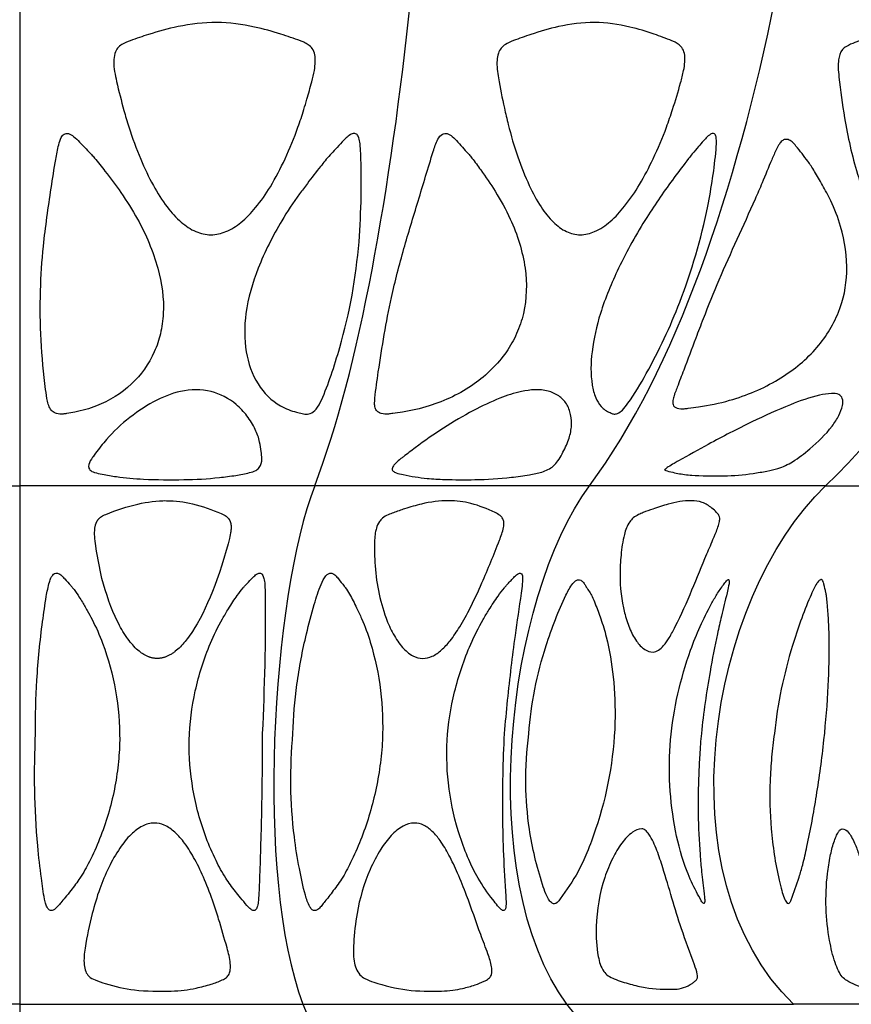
# Model space of a CAD drawing. Header units: millimetres. Extents: x 1250 to 1725, y 0 to 1655.
# Tile 54 of 256: x 1488 to 1532, y 391 to 444. Entities that reach past the tile are written whole.
import ezdxf

# ---------------------------------------------------------------- set-up
doc = ezdxf.new("R2010")
doc.units = ezdxf.units.MM
doc.header["$MEASUREMENT"] = 0
doc.layers.add('Crea2D$visibili$tangenti', color=7, linetype='Continuous', true_color=0x000000)

msp = doc.modelspace()

# ---------------------------------------------------------------- linework, layer by layer
at = {"layer": 'Crea2D$visibili$tangenti'}
for p, q in [((1487.599, 444.744), (1487.599, 418.847)), ((1471.92, 418.847), (1487.599, 418.847)), ((1503.279, 418.847), (1487.599, 418.847)), ((1487.599, 418.847), (1487.599, 391.292)), ((1517.889, 418.847), (1503.279, 418.847)), ((1530.436, 418.847), (1517.889, 418.847)), ((1530.436, 418.847), (1540.063, 418.847)), ((1487.599, 391.292), (1472.543, 391.292)), ((1487.599, 391.292), (1502.655, 391.292)), ((1487.599, 391.292), (1487.599, 370.001)), ((1502.655, 391.292), (1516.685, 391.292)), ((1516.685, 391.292), (1528.733, 391.292)), ((1537.977, 391.292), (1528.733, 391.292))]:
    msp.add_line(p, q, dxfattribs=at)
msp.add_lwpolyline([(1494.907, 409.672), (1494.873, 409.671), (1494.839, 409.672), (1494.805, 409.675), (1494.771, 409.678), (1494.737, 409.682), (1494.703, 409.687), (1494.67, 409.693), (1494.636, 409.7), (1494.603, 409.708), (1494.571, 409.717), (1494.538, 409.727), (1494.506, 409.738), (1494.474, 409.749), (1494.442, 409.761), (1494.41, 409.774), (1494.379, 409.787), (1494.34, 409.805), (1494.302, 409.824), (1494.264, 409.844), (1494.227, 409.865), (1494.19, 409.886), (1494.153, 409.909), (1494.118, 409.932), (1494.082, 409.956), (1494.047, 409.981), (1494.013, 410.006), (1493.979, 410.032), (1493.945, 410.059), (1493.88, 410.114), (1493.816, 410.172), (1493.743, 410.242), (1493.673, 410.315), (1493.605, 410.389), (1493.539, 410.466), (1493.475, 410.544), (1493.413, 410.624), (1493.353, 410.705), (1493.294, 410.788), (1493.224, 410.89), (1493.156, 410.995), (1493.09, 411.101), (1493.026, 411.208), (1492.964, 411.316), (1492.904, 411.425), (1492.79, 411.646), (1492.728, 411.776), (1492.667, 411.907), (1492.553, 412.172), (1492.446, 412.439), (1492.345, 412.71), (1492.241, 413.008), (1492.144, 413.309), (1492.054, 413.611), (1491.973, 413.916), (1491.889, 414.278), (1491.815, 414.643), (1491.685, 415.376), (1491.622, 415.775), (1491.606, 415.908), (1491.593, 416.041), (1491.588, 416.108), (1491.585, 416.175), (1491.582, 416.241), (1491.581, 416.308), (1491.582, 416.376), (1491.585, 416.443), (1491.589, 416.515), (1491.592, 416.551), (1491.596, 416.587), (1491.601, 416.622), (1491.607, 416.658), (1491.613, 416.693), (1491.621, 416.728), (1491.63, 416.763), (1491.635, 416.78), (1491.64, 416.797), (1491.645, 416.814), (1491.651, 416.831), (1491.657, 416.848), (1491.664, 416.864), (1491.671, 416.881), (1491.678, 416.897), (1491.685, 416.913), (1491.693, 416.929), (1491.702, 416.945), (1491.71, 416.961), (1491.72, 416.977), (1491.729, 416.992), (1491.738, 417.005), (1491.746, 417.017), (1491.755, 417.03), (1491.764, 417.042), (1491.774, 417.054), (1491.784, 417.066), (1491.794, 417.078), (1491.804, 417.089), (1491.814, 417.101), (1491.825, 417.112), (1491.836, 417.123), (1491.847, 417.133), (1491.858, 417.144), (1491.87, 417.154), (1491.882, 417.163), (1491.894, 417.173), (1491.91, 417.185), (1491.927, 417.197), (1491.944, 417.209), (1491.961, 417.219), (1491.979, 417.23), (1491.996, 417.24), (1492.014, 417.25), (1492.032, 417.259), (1492.069, 417.277), (1492.106, 417.294), (1492.182, 417.326), (1492.389, 417.409), (1492.599, 417.489), (1492.81, 417.564), (1493.022, 417.635), (1493.236, 417.701), (1493.451, 417.763), (1493.668, 417.821), (1493.886, 417.873), (1494.074, 417.914), (1494.262, 417.95), (1494.452, 417.982), (1494.642, 418.009), (1494.832, 418.03), (1495.024, 418.045), (1495.119, 418.05), (1495.216, 418.053), (1495.312, 418.055), (1495.408, 418.054), (1495.495, 418.054), (1495.583, 418.052), (1495.67, 418.048), (1495.757, 418.043), (1495.93, 418.029), (1496.103, 418.009), (1496.276, 417.984), (1496.447, 417.954), (1496.618, 417.919), (1496.788, 417.881), (1496.983, 417.831), (1497.177, 417.777), (1497.37, 417.719), (1497.561, 417.656), (1497.751, 417.588), (1497.94, 417.517), (1498.127, 417.442), (1498.312, 417.364), (1498.385, 417.331), (1498.421, 417.314), (1498.456, 417.297), (1498.491, 417.278), (1498.508, 417.268), (1498.525, 417.258), (1498.542, 417.247), (1498.558, 417.236), (1498.574, 417.225), (1498.59, 417.213), (1498.601, 417.204), (1498.611, 417.195), (1498.622, 417.186), (1498.632, 417.177), (1498.642, 417.168), (1498.652, 417.158), (1498.661, 417.149), (1498.671, 417.139), (1498.68, 417.129), (1498.689, 417.118), (1498.698, 417.108), (1498.706, 417.097), (1498.715, 417.086), (1498.723, 417.075), (1498.73, 417.064), (1498.738, 417.052), (1498.745, 417.041), (1498.751, 417.029), (1498.758, 417.017), (1498.764, 417.005), (1498.77, 416.993), (1498.776, 416.981), (1498.781, 416.969), (1498.786, 416.957), (1498.791, 416.944), (1498.795, 416.931), (1498.799, 416.919), (1498.803, 416.906), (1498.807, 416.893), (1498.811, 416.88), (1498.814, 416.867), (1498.817, 416.854), (1498.821, 416.835), (1498.824, 416.816), (1498.827, 416.796), (1498.83, 416.777), (1498.832, 416.757), (1498.834, 416.738), (1498.835, 416.718), (1498.836, 416.698), (1498.837, 416.659), (1498.837, 416.619), (1498.835, 416.58), (1498.833, 416.54), (1498.829, 416.49), (1498.824, 416.441), (1498.818, 416.391), (1498.811, 416.342), (1498.794, 416.244), (1498.774, 416.146), (1498.751, 416.049), (1498.674, 415.76), (1498.337, 414.619), (1498.214, 414.236), (1498.084, 413.856), (1497.969, 413.544), (1497.849, 413.235), (1497.722, 412.928), (1497.59, 412.624), (1497.462, 412.341), (1497.327, 412.062), (1497.186, 411.786), (1497.036, 411.515), (1496.913, 411.308), (1496.784, 411.104), (1496.717, 411.004), (1496.648, 410.906), (1496.578, 410.808), (1496.505, 410.712), (1496.447, 410.639), (1496.389, 410.566), (1496.328, 410.495), (1496.266, 410.425), (1496.203, 410.356), (1496.138, 410.289), (1496.071, 410.224), (1496.002, 410.161), (1495.937, 410.104), (1495.871, 410.05), (1495.837, 410.024), (1495.803, 409.998), (1495.768, 409.973), (1495.733, 409.949), (1495.697, 409.925), (1495.661, 409.903), (1495.624, 409.881), (1495.587, 409.86), (1495.549, 409.839), (1495.511, 409.82), (1495.473, 409.801), (1495.434, 409.784), (1495.402, 409.771), (1495.371, 409.759), (1495.339, 409.747), (1495.307, 409.736), (1495.275, 409.726), (1495.242, 409.716), (1495.209, 409.708), (1495.176, 409.7), (1495.143, 409.693), (1495.11, 409.687), (1495.077, 409.682), (1495.043, 409.678), (1495.009, 409.675), (1494.975, 409.673), (1494.941, 409.672)], close=True, dxfattribs=at)
for points in [[(1503.279, 418.847), (1505.662, 425.064), (1507.319, 434.596), (1508.389, 444.744)], [(1517.889, 418.847), (1522.493, 425.064), (1525.694, 434.596), (1527.761, 444.744)], [(1530.436, 418.847), (1536.947, 425.064), (1541.474, 434.596), (1544.397, 444.744)], [(1503.279, 418.847), (1500.992, 412.865), (1500.093, 398.022), (1502.655, 391.292)], [(1516.685, 391.292), (1511.735, 398.022), (1513.472, 412.865), (1517.889, 418.847)], [(1528.733, 391.292), (1521.732, 398.022), (1524.189, 412.865), (1530.436, 418.847)], [(1502.655, 391.292), (1505.107, 385.484), (1507.374, 378.434), (1509.255, 370.001)], [(1529.435, 370.001), (1525.801, 378.434), (1521.421, 385.484), (1516.685, 391.292)]]:
    msp.add_open_spline(points, degree=3, dxfattribs=at)
for points, knots in [([(1498.063, 443.464), (1498.744, 443.464), (1499.899, 443.301), (1501.371, 442.888), (1502.238, 442.593), (1502.725, 442.408), (1502.947, 442.283), (1503.28, 441.991), (1503.337, 441.453), (1503.262, 440.869), (1503.1, 440.195), (1502.897, 439.514), (1502.668, 438.703), (1502.309, 437.638), (1501.747, 436.253), (1501.004, 434.813), (1500.216, 433.669), (1499.432, 432.841), (1498.617, 432.318), (1498.038, 432.182), (1497.763, 432.182), (1497.488, 432.182), (1496.911, 432.319), (1496.114, 432.859), (1495.36, 433.707), (1494.649, 434.846), (1493.971, 436.275), (1493.477, 437.622), (1493.068, 439.007), (1492.785, 440.162), (1492.562, 441.172), (1492.629, 441.79), (1492.782, 442.112), (1493.079, 442.344), (1493.642, 442.567), (1494.636, 442.893), (1496.15, 443.32), (1497.374, 443.466), (1498.063, 443.464)], [0, 0, 0, 0, 2.03938, 3.485622, 4.583077, 4.785482, 5.049001, 5.344551, 6.077461, 6.547287, 7.162679, 8.12336, 8.698789, 9.680278, 11.499198, 13.175543, 14.536981, 15.654113, 16.585325, 17.408131, 17.408131, 17.408131, 18.23153, 19.153082, 20.261199, 21.62201, 23.166777, 25.007061, 25.91766, 27.501889, 28.572174, 29.014897, 29.332286, 29.627975, 30.116152, 31.149045, 32.766034, 34.829817, 34.829817, 34.829817, 34.829817]), ([(1518.153, 443.464), (1518.787, 443.464), (1519.861, 443.302), (1521.219, 442.889), (1522.013, 442.593), (1522.458, 442.406), (1522.659, 442.279), (1522.955, 441.971), (1522.976, 441.442), (1522.887, 440.845), (1522.658, 439.992), (1522.357, 438.998), (1521.897, 437.636), (1521.327, 436.3), (1520.598, 434.881), (1519.836, 433.759), (1519.047, 432.887), (1518.244, 432.333), (1517.659, 432.182), (1517.398, 432.182), (1517.144, 432.182), (1516.609, 432.319), (1515.894, 432.865), (1515.239, 433.715), (1514.611, 434.894), (1514.036, 436.366), (1513.624, 437.752), (1513.301, 439.156), (1513.075, 440.29), (1512.929, 441.264), (1513.026, 441.812), (1513.168, 442.111), (1513.458, 442.343), (1513.997, 442.566), (1514.939, 442.89), (1516.36, 443.318), (1517.509, 443.466), (1518.153, 443.464)], [0, 0, 0, 0, 1.898753, 3.240814, 4.25527, 4.442022, 4.686544, 4.967907, 5.688654, 6.158275, 6.829708, 8.305407, 9.297543, 11.125829, 12.667797, 14.075999, 15.18597, 16.187291, 16.966729, 16.966729, 16.966729, 17.72743, 18.582138, 19.628475, 20.934877, 22.574781, 24.368477, 25.267423, 26.896465, 27.838084, 28.215505, 28.533584, 28.82518, 29.298157, 30.285818, 31.8142, 33.743144, 33.743144, 33.743144, 33.743144]), ([(1533.95, 432.449), (1533.766, 432.517), (1533.395, 432.788), (1532.927, 433.426), (1532.495, 434.323), (1531.914, 435.989), (1531.462, 438.103), (1531.203, 440.011), (1531.092, 441.041), (1531.117, 441.539), (1531.222, 441.966), (1531.602, 442.242), (1532.483, 442.598), (1533.762, 443.093), (1534.952, 443.268), (1535.451, 443.264), (1535.907, 443.264), (1536.648, 443.101), (1537.483, 442.737), (1538, 442.475), (1538.321, 442.297), (1538.555, 442.109), (1538.647, 441.828), (1538.653, 441.472), (1538.602, 440.988), (1538.454, 440.264), (1538.15, 439.069), (1537.73, 437.586), (1537.133, 436.013), (1536.516, 434.675), (1535.847, 433.581), (1535.26, 432.879), (1534.805, 432.537), (1534.416, 432.354), (1534.119, 432.379), (1533.95, 432.449)], [0, 0, 0, 0, 0.583471, 1.358023, 2.354078, 3.567237, 6.640552, 8.826368, 9.346881, 9.743113, 10.333097, 10.599239, 11.105549, 13.195623, 14.690855, 14.690855, 14.690855, 16.053097, 16.943127, 17.419464, 17.793629, 18.045571, 18.304924, 18.645477, 19.119384, 19.757369, 20.865115, 22.816144, 24.380451, 25.905957, 27.235667, 28.216201, 28.638175, 28.937094, 29.486761, 29.486761, 29.486761, 29.486761]), ([(1489.558, 422.686), (1489.472, 422.71), (1489.307, 422.801), (1489.151, 423.045), (1489.047, 423.437), (1488.767, 425.486), (1488.609, 428.246), (1488.854, 431.825), (1489.193, 434.145), (1489.47, 435.942), (1489.637, 436.843), (1489.764, 437.307), (1489.945, 437.558), (1490.232, 437.584), (1490.508, 437.383), (1490.804, 437.102), (1491.107, 436.761), (1491.376, 436.487), (1491.722, 436.099), (1492.241, 435.424), (1493.046, 434.371), (1494.092, 432.7), (1495.015, 430.566), (1495.275, 428.81), (1495.231, 427.997)], [0, 0, 0, 0, 0.268503, 0.546544, 0.85073, 1.479081, 6.750974, 9.117991, 12.23126, 13.781921, 14.575603, 14.979482, 15.223119, 15.463123, 15.772327, 16.209005, 16.707929, 17.125219, 17.368601, 18.261285, 19.68315, 21.339031, 24.174637, 26.610116, 26.610116, 26.610116, 26.610116]), ([(1503.03, 422.686), (1502.941, 422.659), (1502.795, 422.642), (1502.556, 422.698), (1502.116, 422.793), (1501.2, 423.142), (1500.129, 424.227), (1499.522, 426.018), (1499.536, 427.322), (1499.626, 427.997), (1499.737, 428.824), (1500.239, 430.535), (1501.306, 432.629), (1502.263, 434.085), (1502.976, 435.031), (1503.435, 435.614), (1503.917, 436.235), (1504.316, 436.658), (1504.687, 437.063), (1504.947, 437.329), (1505.148, 437.498), (1505.359, 437.592), (1505.551, 437.52), (1505.644, 437.292), (1505.703, 436.96), (1505.758, 435.919), (1505.763, 434.185), (1505.623, 430.709), (1505.048, 427.515), (1504.169, 424.753), (1503.768, 423.651), (1503.414, 422.935), (1503.158, 422.726), (1503.03, 422.686)], [0, 0, 0, 0, 0.283972, 0.428383, 0.731238, 1.640629, 3.329268, 5.162575, 7.20401, 7.20401, 7.20401, 9.703591, 12.52497, 14.229847, 14.93015, 16.075282, 16.45667, 17.286796, 17.81651, 18.10923, 18.398529, 18.606119, 18.779487, 18.966277, 19.298492, 19.810708, 22.078277, 24.509987, 30.233168, 31.772772, 33.197609, 33.754862, 34.153724, 34.153724, 34.153724, 34.153724]), ([(1506.815, 422.686), (1506.747, 422.704), (1506.619, 422.762), (1506.491, 422.943), (1506.453, 423.2), (1506.51, 423.859), (1506.78, 425.757), (1507.219, 428.424), (1507.883, 431.004), (1508.388, 432.705), (1508.917, 434.424), (1509.371, 435.956), (1509.754, 437.172), (1510.012, 437.547), (1510.349, 437.589), (1510.624, 437.382), (1510.908, 437.103), (1511.192, 436.76), (1511.447, 436.487), (1511.754, 436.119), (1512.216, 435.47), (1512.951, 434.42), (1513.88, 432.727), (1514.582, 430.531), (1514.557, 428.784), (1514.37, 427.997)], [0, 0, 0, 0, 0.211694, 0.406957, 0.645281, 0.977754, 2.391621, 6.39598, 9.082698, 10.374551, 11.720588, 14.47808, 15.169356, 15.54286, 15.795773, 16.102152, 16.528015, 17.014451, 17.420768, 17.657449, 18.445631, 19.816444, 21.49582, 24.234286, 26.657394, 26.657394, 26.657394, 26.657394]), ([(1519.369, 422.686), (1519.313, 422.664), (1519.223, 422.643), (1519.09, 422.681), (1518.933, 422.749), (1518.709, 422.854), (1518.43, 423.114), (1518.17, 423.562), (1517.928, 424.545), (1517.97, 426.077), (1518.258, 427.332), (1518.465, 427.997), (1518.722, 428.824), (1519.455, 430.577), (1520.798, 432.985), (1522.118, 434.879), (1522.953, 435.982), (1523.383, 436.531), (1523.659, 436.838), (1523.897, 437.126), (1524.105, 437.352), (1524.27, 437.509), (1524.458, 437.592), (1524.595, 437.498), (1524.624, 437.304), (1524.639, 437.041), (1524.541, 435.815), (1524.096, 432.939), (1522.935, 428.903), (1521.316, 425.467), (1520.211, 423.598), (1519.678, 422.893), (1519.468, 422.729), (1519.369, 422.686)], [0, 0, 0, 0, 0.18445, 0.261752, 0.410704, 0.700404, 0.996947, 1.542397, 2.236706, 4.010808, 6.095733, 6.095733, 6.095733, 8.691867, 11.786274, 14.35263, 15.614039, 15.935814, 16.445938, 16.849281, 17.058229, 17.368813, 17.53135, 17.643276, 17.813614, 18.089352, 18.44789, 21.494336, 26.815493, 31.001093, 32.860239, 33.324455, 33.647213, 33.647213, 33.647213, 33.647213]), ([(1524.762, 429.778), (1525.378, 431.222), (1526.186, 432.922), (1527.113, 435.059), (1527.474, 435.949), (1527.773, 436.642), (1527.95, 436.981), (1528.101, 437.172), (1528.273, 437.265), (1528.478, 437.246), (1528.68, 437.117), (1529.014, 436.712), (1529.348, 436.287), (1529.674, 435.834), (1529.93, 435.41), (1530.286, 434.797), (1530.804, 433.844), (1531.388, 432.321), (1531.697, 430.279), (1531.389, 428.738), (1531.119, 428.068), (1530.829, 427.34), (1529.933, 425.95), (1527.896, 424.341), (1525.714, 423.425), (1524.057, 423.08), (1523.244, 422.977), (1522.866, 422.932), (1522.564, 422.937), (1522.292, 423.106), (1522.318, 423.416), (1522.365, 423.604), (1522.456, 423.851), (1522.626, 424.293), (1522.998, 425.258), (1523.446, 426.468), (1524.059, 428.068), (1524.471, 429.094), (1524.762, 429.778)], [0, 0, 0, 0, 4.709095, 5.646025, 6.986232, 7.591825, 7.910452, 8.130177, 8.315119, 8.480404, 8.721602, 9.022152, 10.051431, 10.344649, 10.695344, 11.536341, 12.472491, 13.946754, 16.418581, 18.586944, 18.586944, 18.586944, 20.938285, 23.467845, 26.290958, 27.978079, 28.537366, 28.748415, 29.120433, 29.433541, 29.640421, 29.921709, 30.09047, 30.388495, 31.361503, 33.180887, 34.267594, 36.497975, 36.497975, 36.497975, 36.497975]), ([(1495.231, 427.997), (1495.213, 427.636), (1495.115, 426.941), (1494.671, 425.602), (1493.616, 424.125), (1492.019, 423.142), (1490.78, 422.796), (1490.176, 422.699), (1489.854, 422.644), (1489.67, 422.657), (1489.558, 422.686)], [0, 0, 0, 0, 1.081014, 2.100071, 4.210496, 6.418753, 7.618501, 8.059679, 8.251814, 8.600314, 8.600314, 8.600314, 8.600314]), ([(1514.37, 427.997), (1514.284, 427.629), (1514.044, 426.922), (1513.275, 425.555), (1511.763, 424.093), (1509.765, 423.146), (1508.254, 422.797), (1507.526, 422.7), (1507.149, 422.645), (1506.941, 422.656), (1506.815, 422.686)], [0, 0, 0, 0, 1.129673, 2.23813, 4.67283, 7.346161, 8.792214, 9.318851, 9.545989, 9.935634, 9.935634, 9.935634, 9.935634]), ([(1496.318, 419.171), (1495.604, 419.169), (1494.408, 419.154), (1492.965, 419.292), (1492.096, 419.428), (1491.617, 419.532), (1491.367, 419.639), (1491.274, 419.771), (1491.247, 419.978), (1491.359, 420.189), (1491.551, 420.468), (1491.776, 420.76), (1492.311, 421.462), (1493.26, 422.376), (1494.631, 423.329), (1495.65, 423.745), (1496.155, 423.857), (1496.684, 423.978), (1497.765, 423.987), (1498.97, 423.353), (1499.7, 422.572), (1500.128, 421.892), (1500.357, 421.238), (1500.423, 420.708), (1500.493, 420.251), (1500.419, 419.862), (1500.114, 419.629), (1499.693, 419.501), (1499.04, 419.386), (1497.878, 419.233), (1496.95, 419.18), (1496.318, 419.171)], [0, 0, 0, 0, 2.141627, 3.583787, 4.344795, 4.778251, 5.054494, 5.148326, 5.241563, 5.66523, 5.826836, 6.274485, 6.762245, 8.477463, 10.206696, 11.75361, 11.75361, 11.75361, 13.387092, 14.895742, 15.728031, 16.579514, 17.293151, 17.791079, 18.1777, 18.685125, 18.917927, 19.272354, 20.01477, 20.895698, 22.794939, 22.794939, 22.794939, 22.794939]), ([(1511.792, 419.171), (1511.257, 419.168), (1510.41, 419.161), (1509.136, 419.234), (1508.275, 419.368), (1507.67, 419.506), (1507.467, 419.594), (1507.391, 419.697), (1507.404, 419.805), (1507.473, 419.918), (1507.622, 420.092), (1507.807, 420.246), (1508.162, 420.513), (1509.381, 421.458), (1511.067, 422.549), (1513.001, 423.484), (1513.878, 423.772), (1514.274, 423.857), (1514.733, 423.952), (1515.444, 424.016), (1516.261, 423.661), (1516.699, 423.214), (1516.916, 422.62), (1516.953, 421.954), (1516.782, 421.239), (1516.494, 420.653), (1516.232, 420.182), (1515.901, 419.798), (1515.366, 419.548), (1514.595, 419.414), (1513.413, 419.24), (1512.44, 419.182), (1511.792, 419.171)], [0, 0, 0, 0, 1.606467, 2.539183, 3.827707, 4.213325, 4.401692, 4.483159, 4.580736, 4.707676, 4.881497, 5.264626, 5.427505, 6.21496, 9.891791, 11.43589, 12.650952, 12.650952, 12.650952, 14.074095, 14.700354, 15.282016, 15.906427, 16.567536, 17.262933, 18.094743, 18.515122, 18.886708, 19.58629, 20.259009, 21.22676, 23.173537, 23.173537, 23.173537, 23.173537]), ([(1521.868, 419.686), (1521.93, 419.746), (1522.099, 419.866), (1522.347, 420.025), (1523.065, 420.411), (1524.423, 421.187), (1526.403, 422.199), (1528.367, 423.104), (1529.585, 423.541), (1530.117, 423.661), (1530.329, 423.71), (1530.654, 423.757), (1531.119, 423.754), (1531.381, 423.475), (1531.34, 423.039), (1531.14, 422.545), (1530.601, 421.712), (1529.746, 420.911), (1528.778, 420.143), (1527.991, 419.764), (1527.267, 419.614), (1526.314, 419.45), (1525.545, 419.381), (1525.026, 419.371), (1524.604, 419.362), (1523.717, 419.371), (1523.064, 419.425), (1522.816, 419.46), (1522.383, 419.539), (1522.025, 419.622), (1521.868, 419.686)], [0, 0, 0, 0, 0.258897, 0.619972, 0.884596, 2.701805, 5.311443, 7.55523, 9.187541, 9.187541, 9.187541, 9.822202, 10.22093, 10.502145, 10.889119, 11.452383, 12.126162, 13.825058, 14.963471, 15.823545, 16.423104, 17.172477, 18.73068, 18.73068, 18.73068, 19.177516, 19.177516, 19.487025, 19.487025, 19.73068, 19.73068, 19.73068, 19.73068]), ([(1509.026, 409.672), (1508.841, 409.668), (1508.426, 409.791), (1508.001, 410.175), (1507.677, 410.589), (1507.451, 410.978), (1507.241, 411.386), (1506.753, 412.612), (1506.482, 414.032), (1506.454, 415.565), (1506.457, 416.175), (1506.561, 416.635), (1506.675, 416.913), (1506.9, 417.16), (1507.168, 417.304), (1507.564, 417.453), (1508.153, 417.657), (1509.123, 417.942), (1509.92, 418.057), (1510.411, 418.054), (1510.807, 418.056), (1511.656, 417.935), (1512.551, 417.581), (1513.119, 417.293), (1513.294, 417.106), (1513.346, 416.875), (1513.302, 416.478), (1512.887, 415.41), (1512.313, 413.979), (1511.606, 412.445), (1511.047, 411.416), (1510.536, 410.66), (1510.051, 410.121), (1509.563, 409.765), (1509.197, 409.669), (1509.026, 409.672)], [0, 0, 0, 0, 0.548218, 1.268075, 1.681789, 2.136895, 2.602912, 3.064334, 6.088449, 6.892921, 7.666654, 7.912475, 8.300823, 8.561958, 8.89658, 9.205395, 9.832308, 10.766013, 12.235284, 12.235284, 12.235284, 13.421746, 14.791006, 15.105151, 15.333001, 15.534098, 15.797456, 16.518171, 18.968586, 20.425945, 21.582402, 22.47933, 23.156049, 23.757034, 24.267443, 24.267443, 24.267443, 24.267443]), ([(1521.268, 410.007), (1521.109, 410.004), (1520.757, 410.141), (1520.325, 410.62), (1519.984, 411.3), (1519.615, 412.481), (1519.468, 413.794), (1519.551, 415.19), (1519.68, 416.141), (1519.908, 416.818), (1520.218, 417.16), (1520.473, 417.311), (1520.824, 417.457), (1521.349, 417.65), (1522.185, 417.922), (1522.88, 418.053), (1523.294, 418.054), (1523.49, 418.056), (1523.89, 417.995), (1524.332, 417.725), (1524.616, 417.47), (1524.77, 417.29), (1524.821, 417.091), (1524.759, 416.747), (1524.628, 416.412), (1524.397, 415.863), (1523.972, 414.882), (1523.33, 413.286), (1522.682, 411.79), (1522.158, 410.81), (1521.86, 410.382), (1521.58, 410.099), (1521.369, 410.01), (1521.268, 410.007)], [0, 0, 0, 0, 0.467647, 1.10218, 1.892563, 2.747346, 4.800344, 5.827447, 6.941264, 7.672405, 7.956002, 8.287124, 8.563596, 9.095231, 9.964025, 11.203158, 11.203158, 11.203158, 11.792212, 12.39232, 12.731763, 12.942022, 13.094102, 13.331887, 13.980259, 14.171542, 15.11713, 17.189718, 19.332695, 20.00451, 20.523028, 20.891363, 21.190397, 21.190397, 21.190397, 21.190397]), ([(1488.443, 405.681), (1488.432, 406.627), (1488.484, 408.618), (1488.725, 411.045), (1488.977, 412.781), (1489.122, 413.554), (1489.245, 413.932), (1489.339, 414.089), (1489.445, 414.189), (1489.591, 414.215), (1489.756, 414.138), (1489.886, 414.018), (1490.075, 413.809), (1490.241, 413.623), (1490.491, 413.343), (1490.679, 413.066), (1490.934, 412.658), (1491.186, 412.229), (1491.587, 411.495), (1492.543, 409.299), (1492.925, 407.083), (1492.914, 405.331), (1492.907, 404.894), (1492.852, 404.019), (1492.576, 402.242), (1492.066, 400.508), (1491.363, 398.963), (1490.858, 398.042), (1490.387, 397.429), (1490.044, 396.993), (1489.809, 396.724), (1489.629, 396.506), (1489.478, 396.345), (1489.346, 396.274), (1489.288, 396.271)], [0, 0, 0, 0, 2.838365, 5.97092, 7.313837, 8.098727, 8.329769, 8.503691, 8.643196, 8.759019, 8.929089, 9.171245, 9.291095, 9.771731, 9.921941, 10.414743, 10.771914, 11.368714, 11.906694, 13.281196, 18.539339, 18.539339, 18.539339, 19.850921, 21.166343, 23.929447, 25.250346, 26.255696, 27.074103, 27.562, 27.923752, 28.143699, 28.41087, 28.582978, 28.582978, 28.582978, 28.582978]), ([(1500.033, 396.271), (1499.976, 396.276), (1499.84, 396.355), (1499.625, 396.606), (1499.351, 396.924), (1498.972, 397.407), (1498.495, 398.042), (1497.984, 398.999), (1497.312, 400.549), (1496.733, 402.688), (1496.592, 404.458), (1496.61, 405.331), (1496.635, 406.212), (1496.856, 407.971), (1497.541, 410.121), (1498.231, 411.541), (1498.735, 412.376), (1499.096, 412.931), (1499.395, 413.34), (1499.657, 413.625), (1499.833, 413.809), (1500.028, 414.017), (1500.163, 414.139), (1500.321, 414.214), (1500.437, 414.192), (1500.531, 414.096), (1500.597, 413.893), (1500.643, 413.509), (1500.673, 410.76), (1500.608, 408.118), (1500.494, 405.681)], [0, 0, 0, 0, 0.169372, 0.45726, 0.989885, 1.427985, 2.302758, 3.365243, 4.678635, 7.363699, 9.983634, 9.983634, 9.983634, 12.626996, 15.279181, 16.724113, 17.357673, 18.204341, 18.708304, 18.876471, 19.365734, 19.472976, 19.732206, 19.906461, 19.987187, 20.067758, 20.296694, 20.619322, 21.224189, 28.544307, 28.544307, 28.544307, 28.544307]), ([(1502.124, 405.681), (1502.147, 406.553), (1502.295, 408.336), (1502.732, 410.622), (1503.2, 412.388), (1503.527, 413.426), (1503.78, 413.983), (1503.992, 414.18), (1504.154, 414.219), (1504.323, 414.144), (1504.442, 414.023), (1504.618, 413.805), (1504.764, 413.618), (1504.974, 413.353), (1505.202, 412.972), (1505.481, 412.416), (1505.879, 411.582), (1506.7, 409.307), (1506.949, 407.085), (1506.878, 405.331), (1506.854, 404.873), (1506.767, 403.956), (1506.446, 402.163), (1505.924, 400.436), (1505.248, 398.909), (1504.751, 397.973), (1504.299, 397.373), (1503.99, 396.957), (1503.786, 396.713), (1503.624, 396.499), (1503.473, 396.336), (1503.351, 396.273), (1503.295, 396.271)], [0, 0, 0, 0, 2.616888, 5.359008, 6.975077, 8.095827, 8.624411, 8.798078, 8.943614, 9.103887, 9.327612, 9.455502, 9.941132, 10.041323, 10.469457, 11.271089, 11.905999, 13.243196, 18.512866, 18.512866, 18.512866, 19.890092, 21.272237, 23.972972, 25.285865, 26.279617, 27.146601, 27.53175, 27.838948, 28.0989, 28.336653, 28.501522, 28.501522, 28.501522, 28.501522]), ([(1513.307, 396.271), (1513.275, 396.273), (1513.205, 396.312), (1513.105, 396.405), (1512.95, 396.592), (1512.547, 397.112), (1511.979, 397.902), (1511.423, 399.038), (1510.521, 401.41), (1510.227, 403.596), (1510.321, 405.331), (1510.375, 406.197), (1510.648, 407.941), (1511.374, 410.074), (1512.078, 411.491), (1512.586, 412.332), (1512.959, 412.9), (1513.275, 413.335), (1513.564, 413.655), (1513.79, 413.904), (1514.022, 414.137), (1514.178, 414.22), (1514.294, 414.165), (1514.343, 413.95), (1514.317, 413.61), (1514.17, 412.549), (1513.945, 411.079), (1513.629, 408.594), (1513.451, 406.858), (1513.353, 405.681)], [0, 0, 0, 0, 0.093832, 0.237199, 0.410378, 0.820458, 2.214578, 3.316498, 4.609414, 9.821235, 9.821235, 9.821235, 12.42153, 15.09856, 16.555638, 17.162235, 18.043831, 18.593868, 18.775687, 19.336584, 19.603331, 19.761717, 19.84295, 19.959548, 20.382655, 20.884913, 23.160311, 24.851964, 28.39607, 28.39607, 28.39607, 28.39607]), ([(1514.663, 405.668), (1514.761, 407.26), (1515.192, 409.317), (1516.052, 411.725), (1516.517, 412.834), (1516.878, 413.523), (1517.122, 413.79), (1517.284, 413.86), (1517.444, 413.834), (1517.547, 413.716), (1517.638, 413.6), (1517.737, 413.426), (1517.881, 413.223), (1518.047, 412.924), (1518.244, 412.442), (1518.513, 411.732), (1518.9, 410.452), (1519.199, 408.609), (1519.334, 405.147), (1518.739, 401.983), (1517.79, 399.415), (1517.209, 398.144), (1516.612, 397.294), (1516.202, 396.706), (1516.072, 396.639), (1516.024, 396.634)], [0, 0, 0, 0, 4.783696, 6.257279, 7.674696, 8.386081, 8.587069, 8.751031, 8.886495, 9.068842, 9.179908, 9.351436, 9.652799, 9.938696, 10.36894, 11.218588, 12.213847, 14.377476, 16.802907, 22.587649, 23.919725, 25.024272, 26.765631, 27.025802, 27.176478, 27.176478, 27.176478, 27.176478]), ([(1523.958, 396.647), (1523.936, 396.654), (1523.884, 396.7), (1523.755, 396.912), (1523.457, 397.459), (1522.9, 398.666), (1522.187, 401.348), (1522.057, 403.729), (1522.198, 405.345), (1522.271, 406.166), (1522.528, 407.78), (1523.112, 409.785), (1523.745, 411.367), (1524.237, 412.343), (1524.649, 413.086), (1524.94, 413.489), (1525.124, 413.756), (1525.219, 413.844), (1525.27, 413.871), (1525.31, 413.826), (1525.312, 413.705), (1525.275, 413.476), (1525.128, 412.861), (1524.918, 412.019), (1524.604, 410.627), (1524.198, 408.556), (1523.946, 406.781), (1523.83, 405.681)], [0, 0, 0, 0, 0.069998, 0.200714, 0.745937, 1.939829, 4.177699, 9.038229, 9.038229, 9.038229, 11.510565, 13.931981, 15.290847, 16.616767, 17.209584, 17.83788, 18.104987, 18.182232, 18.225225, 18.265398, 18.337596, 18.583753, 18.963309, 20.231524, 21.188889, 23.243276, 26.562788, 26.562788, 26.562788, 26.562788]), ([(1528.46, 396.647), (1528.488, 396.652), (1528.555, 396.71), (1528.732, 397.188), (1528.978, 397.851), (1529.25, 398.802), (1529.573, 400.242), (1529.984, 402.453), (1530.237, 404.351), (1530.348, 405.345), (1530.448, 406.302), (1530.593, 408.083), (1530.649, 410.214), (1530.6, 411.676), (1530.533, 412.432), (1530.493, 412.911), (1530.436, 413.247), (1530.372, 413.487), (1530.328, 413.708), (1530.29, 413.801), (1530.224, 413.872), (1530.147, 413.851), (1530.061, 413.781), (1529.935, 413.618), (1529.781, 413.32), (1529.303, 412.24), (1528.402, 409.729), (1527.873, 407.266), (1527.713, 405.681)], [0, 0, 0, 0, 0.089529, 0.245144, 1.529999, 2.209716, 3.212891, 5.953722, 8.955215, 8.955215, 8.955215, 11.84176, 14.312323, 15.348168, 16.229272, 16.587188, 16.792266, 17.251056, 17.33181, 17.46551, 17.551703, 17.604699, 17.677566, 17.889107, 18.21506, 18.682192, 21.43178, 26.209277, 26.209277, 26.209277, 26.209277]), ([(1489.288, 396.271), (1489.25, 396.267), (1489.161, 396.3), (1489.064, 396.428), (1488.98, 396.626), (1488.859, 397.151), (1488.72, 398.187), (1488.391, 401.114), (1488.35, 403.689), (1488.443, 405.681)], [0, 0, 0, 0, 0.115031, 0.266793, 0.474494, 0.756013, 1.881741, 3.608725, 9.590197, 9.590197, 9.590197, 9.590197]), ([(1500.494, 405.681), (1500.491, 404.949), (1500.482, 403.565), (1500.453, 401.533), (1500.403, 399.682), (1500.359, 398.29), (1500.324, 397.364), (1500.299, 396.889), (1500.252, 396.542), (1500.179, 396.338), (1500.082, 396.265), (1500.033, 396.271)], [0, 0, 0, 0, 2.196453, 4.151064, 6.097015, 7.752547, 8.328249, 8.877308, 9.175757, 9.380274, 9.517262, 9.517262, 9.517262, 9.517262]), ([(1503.295, 396.271), (1503.244, 396.268), (1503.126, 396.318), (1502.927, 396.604), (1502.703, 397.349), (1502.436, 398.591), (1501.974, 401.441), (1501.954, 403.854), (1502.124, 405.681)], [0, 0, 0, 0, 0.153806, 0.358951, 1.028887, 2.479579, 4.174455, 9.678333, 9.678333, 9.678333, 9.678333]), ([(1513.353, 405.681), (1513.316, 404.949), (1513.26, 403.484), (1513.254, 401.332), (1513.299, 399.179), (1513.401, 397.646), (1513.456, 396.694), (1513.442, 396.441), (1513.384, 396.291), (1513.328, 396.267), (1513.307, 396.271)], [0, 0, 0, 0, 2.197883, 4.396702, 6.45748, 8.656807, 9.002379, 9.320837, 9.411996, 9.477238, 9.477238, 9.477238, 9.477238]), ([(1516.024, 396.634), (1515.964, 396.631), (1515.834, 396.697), (1515.694, 396.9), (1515.534, 397.228), (1515.113, 398.447), (1514.66, 400.389), (1514.43, 403.086), (1514.548, 404.783), (1514.663, 405.668)], [0, 0, 0, 0, 0.172368, 0.419432, 0.732354, 1.265904, 4.285688, 6.693955, 9.370943, 9.370943, 9.370943, 9.370943]), ([(1523.83, 405.681), (1523.795, 405.3), (1523.739, 404.575), (1523.667, 403.157), (1523.645, 401.392), (1523.719, 399.669), (1523.844, 398.25), (1523.944, 397.473), (1524.006, 396.93), (1524.011, 396.76), (1523.994, 396.666), (1523.97, 396.646), (1523.958, 396.647)], [0, 0, 0, 0, 1.146368, 2.181111, 4.258948, 6.441136, 7.352331, 8.532176, 8.790612, 8.992608, 9.040961, 9.074784, 9.074784, 9.074784, 9.074784]), ([(1527.713, 405.681), (1527.653, 405.263), (1527.555, 404.424), (1527.445, 402.736), (1527.493, 400.542), (1527.789, 398.599), (1528.085, 397.387), (1528.209, 396.993), (1528.317, 396.749), (1528.41, 396.649), (1528.46, 396.647)], [0, 0, 0, 0, 1.266285, 2.533334, 5.073149, 7.838954, 8.413514, 8.816355, 9.075918, 9.212566, 9.212566, 9.212566, 9.212566]), ([(1494.754, 400.922), (1494.936, 400.924), (1495.338, 400.827), (1495.891, 400.433), (1496.429, 399.804), (1496.954, 398.945), (1497.455, 397.872), (1497.863, 396.808), (1498.247, 395.597), (1498.556, 394.531), (1498.796, 393.641), (1498.809, 393.162), (1498.75, 392.899), (1498.592, 392.699), (1498.259, 392.522), (1497.719, 392.335), (1497.04, 392.16), (1496.331, 392.029), (1495.886, 392.004), (1495.656, 391.998), (1495.003, 391.987), (1493.812, 391.97), (1492.465, 392.288), (1491.66, 392.549), (1491.278, 392.745), (1491.08, 393.048), (1490.984, 393.568), (1491.105, 394.609), (1491.4, 395.957), (1491.814, 397.391), (1492.308, 398.56), (1492.854, 399.541), (1493.45, 400.299), (1494.074, 400.787), (1494.535, 400.922), (1494.754, 400.922)], [0, 0, 0, 0, 0.543545, 1.216144, 2.00678, 3.023673, 4.22323, 5.559468, 6.438959, 8.035707, 8.886343, 9.203813, 9.456575, 9.687518, 9.945469, 10.577889, 11.40377, 12.046871, 12.737823, 12.737823, 12.737823, 14.701285, 16.286419, 16.863956, 17.246121, 17.555671, 17.91501, 18.814301, 20.683726, 22.056176, 23.289293, 24.480876, 25.418194, 26.173192, 26.826981, 26.826981, 26.826981, 26.826981]), ([(1508.577, 400.922), (1508.746, 400.924), (1509.102, 400.832), (1509.562, 400.478), (1510.013, 399.936), (1510.452, 399.183), (1510.909, 398.204), (1511.474, 396.792), (1511.967, 395.342), (1512.449, 394.09), (1512.674, 393.427), (1512.714, 393.029), (1512.667, 392.803), (1512.513, 392.628), (1512.213, 392.475), (1511.752, 392.295), (1511.192, 392.141), (1510.597, 392.024), (1510.221, 392.004), (1510.024, 391.998), (1509.411, 391.985), (1508.182, 391.976), (1506.828, 392.331), (1505.991, 392.615), (1505.539, 392.947), (1505.321, 393.639), (1505.344, 394.748), (1505.525, 396.407), (1506.009, 398.098), (1506.716, 399.461), (1507.297, 400.258), (1507.906, 400.771), (1508.368, 400.923), (1508.577, 400.922)], [0, 0, 0, 0, 0.504562, 1.077434, 1.714431, 2.621328, 3.677958, 4.963369, 7.174813, 8.27563, 8.986814, 9.272705, 9.463001, 9.667884, 9.950573, 10.466674, 11.154137, 11.690482, 12.282089, 12.282089, 12.282089, 14.12549, 15.940537, 16.452658, 16.781351, 17.575182, 18.537687, 20.119809, 22.56347, 23.784147, 24.707821, 25.519125, 26.137478, 26.137478, 26.137478, 26.137478]), ([(1520.668, 400.621), (1520.734, 400.618), (1520.887, 400.543), (1521.187, 400.154), (1521.48, 399.468), (1522.039, 397.784), (1522.585, 395.721), (1523.294, 393.866), (1523.617, 392.981), (1523.642, 392.655), (1523.479, 392.503), (1523.259, 392.341), (1522.899, 392.163), (1522.58, 392.101), (1522.419, 392.098), (1521.896, 392.08), (1521.091, 392.097), (1520.023, 392.361), (1519.363, 392.568), (1518.873, 392.784), (1518.618, 393.06), (1518.441, 393.415), (1518.261, 394.208), (1518.19, 395.777), (1518.47, 397.556), (1519.077, 399.017), (1519.551, 399.84), (1520.074, 400.412), (1520.483, 400.617), (1520.668, 400.621)], [0, 0, 0, 0, 0.195158, 0.493448, 1.456317, 2.425, 5.817166, 7.848215, 8.379402, 8.64526, 8.800239, 8.986347, 9.493331, 9.969795, 9.969795, 9.969795, 11.541567, 12.367484, 13.256917, 13.627647, 13.950807, 14.375021, 14.798815, 16.387732, 19.061298, 20.160383, 21.105072, 21.913901, 22.452669, 22.452669, 22.452669, 22.452669]), ([(1531.314, 400.621), (1531.272, 400.617), (1531.192, 400.566), (1531.086, 400.42), (1530.979, 400.192), (1530.819, 399.768), (1530.659, 399.107), (1530.477, 397.946), (1530.415, 396.439), (1530.589, 394.851), (1530.843, 393.734), (1531.102, 393.095), (1531.287, 392.752), (1531.606, 392.509), (1532.002, 392.327), (1532.425, 392.158), (1532.706, 392.102), (1532.825, 392.098), (1533.066, 392.088), (1533.486, 392.081), (1534.101, 392.202), (1534.483, 392.452), (1534.697, 392.696), (1534.714, 392.952), (1534.405, 393.603), (1533.87, 394.55), (1533.329, 395.841), (1532.784, 397.371), (1532.393, 398.732), (1532.025, 399.776), (1531.826, 400.172), (1531.637, 400.466), (1531.447, 400.613), (1531.314, 400.621)], [0, 0, 0, 0, 0.124253, 0.275729, 0.538355, 0.877564, 1.635068, 2.57317, 4.404691, 6.143422, 7.356304, 7.832952, 8.207097, 8.511406, 9.019547, 9.515832, 9.873755, 9.873755, 9.873755, 10.59847, 11.129653, 11.739368, 11.929957, 12.101303, 12.471487, 14.078941, 15.370241, 16.656632, 18.956985, 19.610851, 19.979312, 20.278873, 20.664383, 20.664383, 20.664383, 20.664383])]:
    msp.add_open_spline(points, degree=3, knots=knots, dxfattribs=at)

doc.saveas('drawing.dxf')
